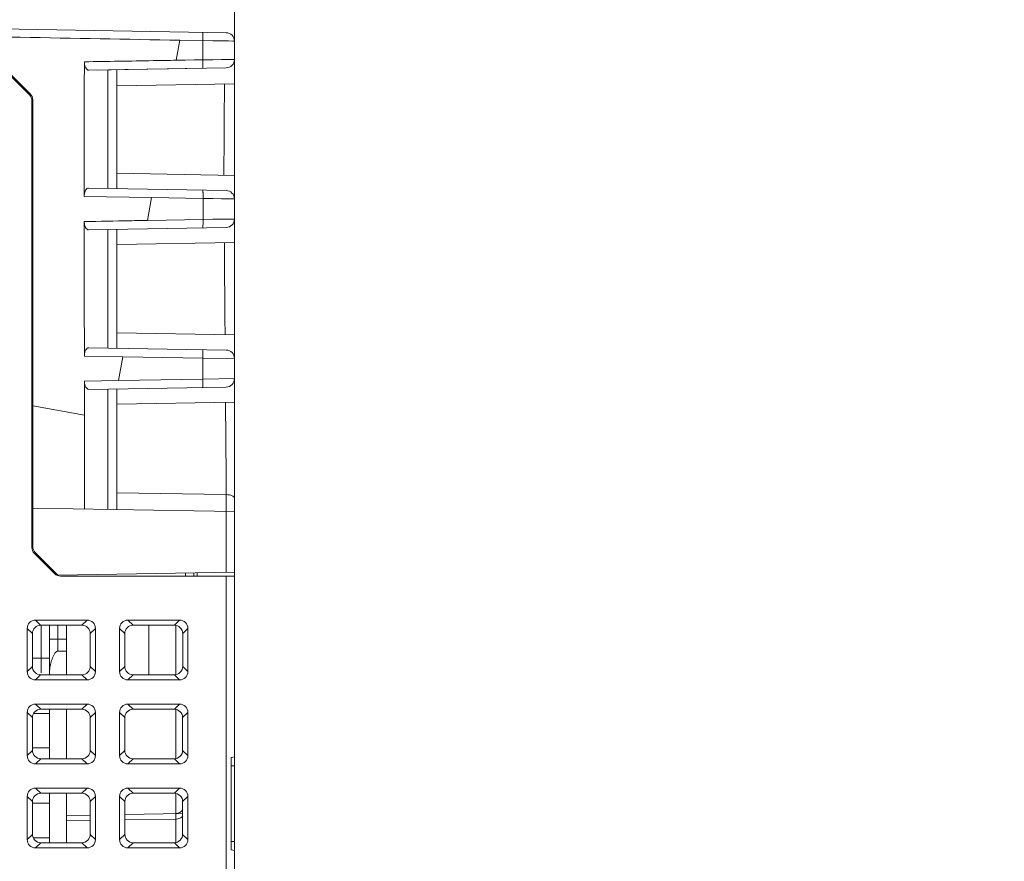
# Model space of a CAD drawing. Header units: millimetres. Extents: x -296 to 295, y -209 to 209.
# Tile 13 of 144: x -213 to -154, y -156 to -106. Entities that reach past the tile are written whole.
import ezdxf

# ---------------------------------------------------------------- set-up
doc = ezdxf.new("R2010")
doc.units = ezdxf.units.MM
doc.header["$MEASUREMENT"] = 0
doc.layers.add('layer 1', color=7, linetype='Continuous')

msp = doc.modelspace()

# ---------------------------------------------------------------- linework, layer by layer
at = {"layer": 'layer 1', "color": 1, "lineweight": 0}
msp.add_open_spline([(295.3283, 209.2747), (295.3283, 209.2747), (295.3283, -208.9236), (295.3283, -208.9236), (295.3283, -208.9236), (-296.1944, -208.9236), (-296.1944, -208.9236), (-296.1944, -208.9236), (-296.1944, 209.2747), (-296.1944, 209.2747), (-296.1944, 209.2747), (295.3283, 209.2747), (295.3283, 209.2747)], degree=3, knots=[0, 0, 0, 0, 0.25, 0.25, 0.25, 0.5, 0.5, 0.5, 0.75, 0.75, 0.75, 1, 1, 1, 1], dxfattribs=at)
at = {"layer": 'layer 1', "color": 5, "lineweight": 0}
msp.add_open_spline([(-281.2487, 194.7284), (-281.2487, 194.7284), (-281.2487, -197.0649), (-281.2487, -197.0649), (-281.2487, -197.0649), (283.3586, -197.0649), (283.3586, -197.0649)], degree=3, knots=[0, 0, 0, 0, 0.5, 0.5, 0.5, 1, 1, 1, 1], dxfattribs=at)
at = {"layer": 'layer 1', "lineweight": 9}
for points in [[(-199.8543, -138.4051), (-199.8543, -138.4051), (-199.8543, -95.4134), (-199.8543, -95.4134)], [(-200.3456, -106.295), (-200.3456, -106.295), (-232.8543, -105.7276), (-232.8543, -105.7276)], [(-199.8543, -106.7949), (-199.8543, -106.5222), (-200.0728, -106.2998), (-200.3455, -106.295)], [(-203.0969, -106.7442), (-203.0969, -106.7442), (-203.3126, -107.9377), (-203.3126, -107.9377)], [(-203.0963, -106.7442), (-203.0963, -106.7442), (-201.7299, -106.7691), (-201.7299, -106.7691)], [(-201.7299, -106.7691), (-201.7299, -106.7691), (-199.8543, -106.7949), (-199.8543, -106.7949)], [(-201.7299, -106.7691), (-201.7299, -106.7691), (-201.7267, -107.911), (-201.7267, -107.911)], [(-208.7906, -116.0424), (-208.7918, -113.3708), (-208.798, -110.6992), (-208.7787, -108.0278)], [(-201.7267, -107.9105), (-201.7267, -107.9105), (-203.3135, -107.9372), (-203.3135, -107.9372)], [(-199.8543, -107.8875), (-199.8543, -107.8875), (-201.7266, -107.911), (-201.7266, -107.911)], [(-200.3456, -108.3875), (-200.0729, -108.3827), (-199.8543, -108.1603), (-199.8543, -107.8875)], [(-212.0507, -109.9919), (-212.0507, -109.9919), (-213.2578, -108.7848), (-213.2578, -108.7848)], [(-212.0028, -109.9399), (-212.0028, -109.9399), (-213.2095, -108.7331), (-213.2095, -108.7331)], [(-208.5219, -108.5302), (-208.5219, -108.5302), (-200.3456, -108.3875), (-200.3456, -108.3875)], [(-207.3821, -115.5664), (-207.3821, -115.5664), (-207.3821, -108.5103), (-207.3821, -108.5103)], [(-206.8543, -108.5011), (-206.8543, -108.5011), (-206.8543, -115.5756), (-206.8543, -115.5756)], [(-201.7498, -108.412), (-201.7498, -108.412), (-201.748, -108.4112), (-201.748, -108.4112)], [(-199.8543, -109.3363), (-199.8543, -109.3363), (-206.8543, -109.4585), (-206.8543, -109.4585)], [(-200.4425, -109.3465), (-200.4619, -111.0391), (-200.473, -112.7318), (-200.4759, -114.4245)], [(-211.9043, -110.3455), (-211.9043, -110.2128), (-211.957, -110.0857), (-212.0507, -109.9919)], [(-211.8543, -110.2959), (-211.8542, -110.1622), (-211.9076, -110.0339), (-212.0028, -109.9399)], [(-211.9043, -110.3453), (-211.9043, -110.3453), (-211.9043, -136.9314), (-211.9043, -136.9314)], [(-211.8569, -110.2494), (-211.8569, -110.2494), (-211.9034, -110.249), (-211.9034, -110.249)], [(-211.8595, -110.2231), (-211.8595, -110.2231), (-211.9021, -110.2224), (-211.9021, -110.2224)], [(-211.8543, -136.8811), (-211.8543, -136.8811), (-211.8543, -110.2957), (-211.8543, -110.2957)], [(-199.8543, -114.7884), (-199.8543, -114.7884), (-206.8543, -114.6662), (-206.8543, -114.6662)], [(-200.4739, -114.7775), (-200.4739, -114.7775), (-200.4759, -114.4245), (-200.4759, -114.4245)], [(-200.4743, -114.7775), (-200.4743, -114.7775), (-200.4759, -114.4245), (-200.4759, -114.4245)], [(-200.3469, -115.6892), (-200.3469, -115.6892), (-208.5334, -115.5463), (-208.5334, -115.5463)], [(-199.8543, -116.1892), (-199.8543, -115.9159), (-200.0736, -115.6933), (-200.3469, -115.6892)], [(-208.7903, -116.0423), (-208.7903, -116.0423), (-204.7895, -116.1118), (-204.7895, -116.1118)], [(-204.7894, -116.1119), (-204.7894, -116.1119), (-205.035, -117.4706), (-205.035, -117.4706)], [(-204.7895, -116.1119), (-204.7895, -116.1119), (-201.7196, -116.165), (-201.7196, -116.165)], [(-201.7196, -116.165), (-201.7196, -116.165), (-201.7202, -117.4122), (-201.7202, -117.4122)], [(-201.7196, -116.165), (-201.7196, -116.165), (-199.8543, -116.1892), (-199.8543, -116.1892)], [(-201.7202, -117.4122), (-201.7202, -117.4122), (-205.0351, -117.4706), (-205.0351, -117.4706)], [(-199.8543, -117.3875), (-199.8543, -117.3875), (-201.7202, -117.4122), (-201.7202, -117.4122)], [(-200.3456, -117.8875), (-200.0729, -117.8827), (-199.8543, -117.6603), (-199.8543, -117.3875)], [(-199.8543, -117.3875), (-199.8543, -117.3875), (-200.2055, -117.3923), (-200.2055, -117.3923)], [(-208.5319, -118.0304), (-208.5319, -118.0304), (-200.3456, -117.8875), (-200.3456, -117.8875)], [(-207.3821, -125.0664), (-207.3821, -125.0664), (-207.3821, -118.0103), (-207.3821, -118.0103)], [(-206.8543, -118.0011), (-206.8543, -118.0011), (-206.8543, -125.0756), (-206.8543, -125.0756)], [(-199.8543, -118.7884), (-199.8543, -118.7884), (-206.8543, -118.9105), (-206.8543, -118.9105)], [(-200.4532, -118.7988), (-200.4412, -120.6254), (-200.4273, -122.452), (-200.4113, -124.2786)], [(-199.8543, -124.2884), (-199.8543, -124.2884), (-206.8543, -124.1662), (-206.8543, -124.1662)], [(-200.3456, -125.1892), (-200.3456, -125.1892), (-208.5246, -125.0465), (-208.5246, -125.0465)], [(-199.8543, -125.6892), (-199.8543, -125.4164), (-200.0729, -125.194), (-200.3456, -125.1892)], [(-208.7817, -125.5423), (-208.7817, -125.5423), (-206.5013, -125.582), (-206.5013, -125.582)], [(-206.5013, -125.582), (-206.5013, -125.582), (-206.7578, -127.0011), (-206.7578, -127.0011)], [(-206.5013, -125.582), (-206.5013, -125.582), (-201.7252, -125.6648), (-201.7252, -125.6648)], [(-201.7252, -125.6648), (-201.7252, -125.6648), (-201.7258, -126.9122), (-201.7258, -126.9122)], [(-201.7252, -125.6648), (-201.7252, -125.6648), (-199.8543, -125.6892), (-199.8543, -125.6892)], [(-206.7578, -126.9991), (-206.7578, -126.9991), (-208.7813, -127.0344), (-208.7813, -127.0344)], [(-208.7811, -127.032), (-208.7811, -127.032), (-208.7799, -129.0651), (-208.7799, -129.0651)], [(-201.7258, -126.9118), (-201.7258, -126.9118), (-206.7578, -127.0002), (-206.7578, -127.0002)], [(-199.8543, -126.8875), (-199.8543, -126.8875), (-201.7258, -126.9122), (-201.7258, -126.9122)], [(-200.3456, -127.3875), (-200.0729, -127.3827), (-199.8543, -127.1603), (-199.8543, -126.8875)], [(-208.5236, -127.5302), (-208.5236, -127.5302), (-200.3456, -127.3875), (-200.3456, -127.3875)], [(-207.3821, -134.6664), (-207.3821, -134.6664), (-207.3821, -127.5103), (-207.3821, -127.5103)], [(-206.8543, -127.5011), (-206.8543, -127.5011), (-206.8543, -134.6756), (-206.8543, -134.6756)], [(-199.8543, -128.2884), (-199.8543, -128.2884), (-206.8543, -128.4105), (-206.8543, -128.4105)], [(-200.3526, -132.7331), (-200.3526, -132.7331), (-200.3815, -128.2976), (-200.3815, -128.2976)], [(-200.3526, -132.7331), (-200.3526, -132.7331), (-200.3802, -128.2975), (-200.3802, -128.2975)], [(-211.8543, -128.508), (-211.8543, -128.508), (-208.7804, -129.0651), (-208.7804, -129.0651)], [(-208.7805, -134.642), (-208.7777, -132.7866), (-208.7776, -130.9312), (-208.7799, -129.0759)], [(-200.3509, -133.7903), (-200.3509, -133.7903), (-200.3526, -132.7331), (-200.3526, -132.7331)], [(-200.3509, -133.7903), (-200.3509, -133.7903), (-206.8543, -133.6768), (-206.8543, -133.6768)], [(-200.3454, -134.7892), (-200.3454, -134.7892), (-200.3476, -133.7904), (-200.3476, -133.7904)], [(-211.8543, -134.5883), (-211.8543, -134.5883), (-199.8543, -134.7978), (-199.8543, -134.7978)], [(-200.3456, -138.4136), (-200.3456, -138.4136), (-200.3456, -134.7892), (-200.3456, -134.7892)], [(-211.9043, -136.9312), (-211.9043, -137.0639), (-211.8516, -137.191), (-211.7578, -137.2848)], [(-211.8543, -136.8811), (-211.8543, -137.0138), (-211.8016, -137.141), (-211.7078, -137.2348)], [(-210.5507, -138.4919), (-210.5507, -138.4919), (-211.7578, -137.2848), (-211.7578, -137.2848)], [(-210.3543, -138.5884), (-210.3543, -138.5884), (-211.7078, -137.2348), (-211.7078, -137.2348)], [(-210.5507, -138.4919), (-210.457, -138.5857), (-210.3298, -138.6384), (-210.1972, -138.6384)], [(-210.3543, -138.5884), (-210.3543, -138.5884), (-199.8543, -138.4051), (-199.8543, -138.4051)], [(-210.1972, -138.6384), (-210.1972, -138.6384), (-199.8543, -138.6384), (-199.8543, -138.6384)], [(-202.7559, -138.4557), (-202.7559, -138.4557), (-202.7565, -138.6384), (-202.7565, -138.6384)], [(-202.2646, -138.4471), (-202.2646, -138.4471), (-202.2653, -138.6384), (-202.2653, -138.6384)], [(-202.0732, -138.6384), (-202.0732, -138.6384), (-202.0729, -138.4438), (-202.0729, -138.4438)], [(-200.3538, -138.6384), (-200.3538, -138.6384), (-200.3538, -176.8826), (-200.3538, -176.8826)], [(-199.8543, -154.9384), (-199.8543, -154.9384), (-199.8543, -138.4051), (-199.8543, -138.4051)], [(-211.6924, -141.2573), (-211.9662, -141.2573), (-212.1854, -141.4764), (-212.1854, -141.7502)], [(-211.8764, -142.0585), (-211.8764, -142.0585), (-212.1854, -141.7502), (-212.1854, -141.7502)], [(-212.1854, -144.3265), (-212.1854, -144.3265), (-212.1854, -141.7502), (-212.1854, -141.7502)], [(-211.6924, -141.2573), (-211.6924, -141.2573), (-208.6161, -141.2573), (-208.6161, -141.2573)], [(-211.6924, -141.2573), (-211.6924, -141.2573), (-211.3836, -141.5661), (-211.3836, -141.5661)], [(-211.3836, -141.5661), (-211.3836, -141.5661), (-208.9249, -141.5661), (-208.9249, -141.5661)], [(-211.3543, -141.568), (-211.3543, -141.568), (-211.3543, -144.3883), (-211.3543, -144.3883)], [(-210.8543, -144.5099), (-210.8543, -144.5099), (-210.8543, -141.5661), (-210.8543, -141.5661)], [(-210.363, -141.5661), (-210.363, -141.5661), (-210.363, -143.1109), (-210.363, -143.1109)], [(-209.8543, -141.5661), (-209.8543, -141.5661), (-209.8543, -144.5099), (-209.8543, -144.5099)], [(-208.9249, -141.5661), (-208.9249, -141.5661), (-208.6161, -141.2573), (-208.6161, -141.2573)], [(-208.1232, -141.7502), (-208.1232, -141.7502), (-208.4321, -142.0587), (-208.4321, -142.0587)], [(-208.1232, -141.7502), (-208.1232, -141.7502), (-208.1232, -144.3265), (-208.1232, -144.3265)], [(-206.3764, -142.0587), (-206.3764, -142.0587), (-206.6854, -141.7502), (-206.6854, -141.7502)], [(-206.6854, -144.3265), (-206.6854, -144.3265), (-206.6854, -141.7502), (-206.6854, -141.7502)], [(-206.1924, -141.2573), (-206.1924, -141.2573), (-203.1161, -141.2573), (-203.1161, -141.2573)], [(-206.1924, -141.2573), (-206.1924, -141.2573), (-205.8836, -141.5661), (-205.8836, -141.5661)], [(-205.8836, -141.5661), (-205.8836, -141.5661), (-203.4249, -141.5661), (-203.4249, -141.5661)], [(-204.9543, -144.5099), (-204.9543, -144.5099), (-204.9543, -141.5661), (-204.9543, -141.5661)], [(-203.4249, -141.5661), (-203.4249, -141.5661), (-203.1161, -141.2573), (-203.1161, -141.2573)], [(-203.345, -144.5099), (-203.345, -144.5099), (-203.345, -141.5661), (-203.345, -141.5661)], [(-202.6232, -141.7502), (-202.6232, -141.4764), (-202.8424, -141.2573), (-203.1161, -141.2573)], [(-202.6232, -141.7502), (-202.6232, -141.7502), (-202.9321, -142.0585), (-202.9321, -142.0585)], [(-202.6232, -141.7502), (-202.6232, -141.7502), (-202.6232, -144.3265), (-202.6232, -144.3265)], [(-211.876, -144.0165), (-211.876, -144.0165), (-211.8764, -142.0585), (-211.8764, -142.0585)], [(-208.4324, -144.0155), (-208.4324, -144.0155), (-208.4324, -142.0575), (-208.4324, -142.0575)], [(-206.3762, -142.0575), (-206.3762, -142.0575), (-206.3762, -144.0155), (-206.3762, -144.0155)], [(-202.9321, -142.0585), (-202.9321, -142.0585), (-202.9326, -144.0165), (-202.9326, -144.0165)], [(-210.8543, -142.3884), (-210.8543, -142.3884), (-209.8543, -142.3884), (-209.8543, -142.3884)], [(-210.8754, -143.5166), (-210.8754, -143.5166), (-211.8761, -143.5166), (-211.8761, -143.5166)], [(-209.8543, -143.1098), (-209.8543, -143.1098), (-210.3573, -143.1098), (-210.3573, -143.1098)], [(-212.1854, -144.3265), (-212.1854, -144.3265), (-211.876, -144.0165), (-211.876, -144.0165)], [(-208.4326, -144.0167), (-208.4326, -144.0167), (-208.1232, -144.3265), (-208.1232, -144.3265)], [(-206.6854, -144.3265), (-206.6854, -144.3265), (-206.376, -144.0167), (-206.376, -144.0167)], [(-202.9326, -144.0165), (-202.9326, -144.0165), (-202.6232, -144.3265), (-202.6232, -144.3265)], [(-212.1854, -144.3265), (-212.1854, -144.6003), (-211.9662, -144.8194), (-211.6924, -144.8194)], [(-211.3829, -144.5099), (-211.3829, -144.5099), (-211.6924, -144.8194), (-211.6924, -144.8194)], [(-208.9256, -144.5099), (-208.9256, -144.5099), (-211.3829, -144.5099), (-211.3829, -144.5099)], [(-208.6161, -144.8194), (-208.6161, -144.8194), (-208.9256, -144.5099), (-208.9256, -144.5099)], [(-205.8829, -144.5099), (-205.8829, -144.5099), (-206.1924, -144.8194), (-206.1924, -144.8194)], [(-203.4256, -144.5099), (-203.4256, -144.5099), (-205.8829, -144.5099), (-205.8829, -144.5099)], [(-203.1161, -144.8194), (-203.1161, -144.8194), (-203.4256, -144.5099), (-203.4256, -144.5099)], [(-203.1161, -144.8194), (-202.8424, -144.8194), (-202.6232, -144.6003), (-202.6232, -144.3265)], [(-208.6161, -144.8194), (-208.6161, -144.8194), (-211.6924, -144.8194), (-211.6924, -144.8194)], [(-203.1161, -144.8194), (-203.1161, -144.8194), (-206.1924, -144.8194), (-206.1924, -144.8194)], [(-211.6924, -146.2573), (-211.9662, -146.2573), (-212.1854, -146.4764), (-212.1854, -146.7502)], [(-211.6924, -146.2573), (-211.6924, -146.2573), (-208.6161, -146.2573), (-208.6161, -146.2573)], [(-211.6924, -146.2573), (-211.6924, -146.2573), (-211.3824, -146.5673), (-211.3824, -146.5673)], [(-208.9261, -146.5673), (-208.9261, -146.5673), (-208.6161, -146.2573), (-208.6161, -146.2573)], [(-206.1924, -146.2573), (-206.1924, -146.2573), (-203.1161, -146.2573), (-203.1161, -146.2573)], [(-206.1924, -146.2573), (-206.1924, -146.2573), (-205.8824, -146.5673), (-205.8824, -146.5673)], [(-203.4261, -146.5673), (-203.4261, -146.5673), (-203.1161, -146.2573), (-203.1161, -146.2573)], [(-202.6232, -146.7502), (-202.6232, -146.4764), (-202.8424, -146.2573), (-203.1161, -146.2573)], [(-211.8752, -147.0597), (-211.8752, -147.0597), (-212.1854, -146.7502), (-212.1854, -146.7502)], [(-212.1854, -149.3265), (-212.1854, -149.3265), (-212.1854, -146.7502), (-212.1854, -146.7502)], [(-211.7972, -146.8093), (-211.7972, -146.8093), (-210.8762, -146.8093), (-210.8762, -146.8093)], [(-211.3824, -146.5673), (-211.3824, -146.5673), (-208.9261, -146.5673), (-208.9261, -146.5673)], [(-210.8543, -146.5673), (-210.8543, -146.5673), (-210.8543, -149.5087), (-210.8543, -149.5087)], [(-209.8543, -146.5673), (-209.8543, -146.5673), (-209.8543, -149.5087), (-209.8543, -149.5087)], [(-208.1232, -146.7502), (-208.1232, -146.7502), (-208.4334, -147.0599), (-208.4334, -147.0599)], [(-208.1232, -146.7502), (-208.1232, -146.7502), (-208.1232, -149.3265), (-208.1232, -149.3265)], [(-206.3752, -147.0599), (-206.3752, -147.0599), (-206.6854, -146.7502), (-206.6854, -146.7502)], [(-206.6854, -149.3265), (-206.6854, -149.3265), (-206.6854, -146.7502), (-206.6854, -146.7502)], [(-205.8824, -146.5673), (-205.8824, -146.5673), (-203.4261, -146.5673), (-203.4261, -146.5673)], [(-203.345, -149.5087), (-203.345, -149.5087), (-203.345, -146.5673), (-203.345, -146.5673)], [(-202.6232, -146.7502), (-202.6232, -146.7502), (-202.9334, -147.0597), (-202.9334, -147.0597)], [(-202.6232, -146.7502), (-202.6232, -146.7502), (-202.6232, -149.3265), (-202.6232, -149.3265)], [(-211.8747, -149.0153), (-211.8747, -149.0153), (-211.8752, -147.0597), (-211.8752, -147.0597)], [(-208.4336, -149.0143), (-208.4336, -149.0143), (-208.4336, -147.0587), (-208.4336, -147.0587)], [(-206.375, -147.0587), (-206.375, -147.0587), (-206.375, -149.0143), (-206.375, -149.0143)], [(-202.9334, -147.0597), (-202.9334, -147.0597), (-202.9338, -149.0153), (-202.9338, -149.0153)], [(-212.1854, -149.3265), (-212.1854, -149.3265), (-211.8747, -149.0153), (-211.8747, -149.0153)], [(-212.1854, -149.3265), (-212.1854, -149.6003), (-211.9662, -149.8194), (-211.6924, -149.8194)], [(-210.8767, -148.8679), (-210.8767, -148.8679), (-211.875, -148.8679), (-211.875, -148.8679)], [(-208.4338, -149.0155), (-208.4338, -149.0155), (-208.1232, -149.3265), (-208.1232, -149.3265)], [(-206.6854, -149.3265), (-206.6854, -149.3265), (-206.3747, -149.0155), (-206.3747, -149.0155)], [(-203.1161, -149.8194), (-202.8424, -149.8194), (-202.6232, -149.6003), (-202.6232, -149.3265)], [(-202.9338, -149.0153), (-202.9338, -149.0153), (-202.6232, -149.3265), (-202.6232, -149.3265)], [(-211.3817, -149.5087), (-211.3817, -149.5087), (-211.6924, -149.8194), (-211.6924, -149.8194)], [(-208.6161, -149.8194), (-208.6161, -149.8194), (-211.6924, -149.8194), (-211.6924, -149.8194)], [(-208.9269, -149.5087), (-208.9269, -149.5087), (-211.3817, -149.5087), (-211.3817, -149.5087)], [(-208.6161, -149.8194), (-208.6161, -149.8194), (-208.9269, -149.5087), (-208.9269, -149.5087)], [(-205.8817, -149.5087), (-205.8817, -149.5087), (-206.1924, -149.8194), (-206.1924, -149.8194)], [(-203.1161, -149.8194), (-203.1161, -149.8194), (-206.1924, -149.8194), (-206.1924, -149.8194)], [(-203.4269, -149.5087), (-203.4269, -149.5087), (-205.8817, -149.5087), (-205.8817, -149.5087)], [(-203.1161, -149.8194), (-203.1161, -149.8194), (-203.4269, -149.5087), (-203.4269, -149.5087)], [(-199.8543, -149.4031), (-199.8543, -149.4031), (-200.0543, -149.4384), (-200.0543, -149.4384)], [(-200.0543, -154.9384), (-200.0543, -154.9384), (-200.0543, -149.4384), (-200.0543, -149.4384)], [(-200.0543, -149.9384), (-200.0543, -149.9384), (-199.8543, -149.9384), (-199.8543, -149.9384)], [(-211.6924, -151.2573), (-211.9662, -151.2573), (-212.1854, -151.4764), (-212.1854, -151.7502)], [(-211.6924, -151.2573), (-211.6924, -151.2573), (-208.6161, -151.2573), (-208.6161, -151.2573)], [(-211.6924, -151.2573), (-211.6924, -151.2573), (-211.3812, -151.5685), (-211.3812, -151.5685)], [(-211.3812, -151.5685), (-211.3812, -151.5685), (-208.9274, -151.5685), (-208.9274, -151.5685)], [(-210.8543, -151.5685), (-210.8543, -151.5685), (-210.8543, -154.5075), (-210.8543, -154.5075)], [(-209.8543, -154.5075), (-209.8543, -154.5075), (-209.8543, -151.5685), (-209.8543, -151.5685)], [(-208.9274, -151.5685), (-208.9274, -151.5685), (-208.6161, -151.2573), (-208.6161, -151.2573)], [(-206.1924, -151.2573), (-206.1924, -151.2573), (-203.1161, -151.2573), (-203.1161, -151.2573)], [(-206.1924, -151.2573), (-206.1924, -151.2573), (-205.8812, -151.5685), (-205.8812, -151.5685)], [(-205.8812, -151.5685), (-205.8812, -151.5685), (-203.4274, -151.5685), (-203.4274, -151.5685)], [(-203.4274, -151.5685), (-203.4274, -151.5685), (-203.1161, -151.2573), (-203.1161, -151.2573)], [(-203.3453, -151.5848), (-203.3453, -151.5848), (-203.3449, -152.105), (-203.3449, -152.105)], [(-202.6232, -151.7502), (-202.6232, -151.4764), (-202.8424, -151.2573), (-203.1161, -151.2573)], [(-211.874, -152.061), (-211.874, -152.061), (-212.1854, -151.7502), (-212.1854, -151.7502)], [(-212.1854, -154.3265), (-212.1854, -154.3265), (-212.1854, -151.7502), (-212.1854, -151.7502)], [(-211.8735, -154.014), (-211.8735, -154.014), (-211.874, -152.061), (-211.874, -152.061)], [(-211.8737, -152.158), (-211.8737, -152.158), (-210.8775, -152.158), (-210.8775, -152.158)], [(-208.4348, -154.013), (-208.4348, -154.013), (-208.4348, -152.06), (-208.4348, -152.06)], [(-208.1232, -151.7502), (-208.1232, -151.7502), (-208.4346, -152.0612), (-208.4346, -152.0612)], [(-208.1232, -151.7502), (-208.1232, -151.7502), (-208.1232, -154.3265), (-208.1232, -154.3265)], [(-206.374, -152.0612), (-206.374, -152.0612), (-206.6854, -151.7502), (-206.6854, -151.7502)], [(-206.6854, -154.3265), (-206.6854, -154.3265), (-206.6854, -151.7502), (-206.6854, -151.7502)], [(-206.3737, -152.06), (-206.3737, -152.06), (-206.3737, -154.013), (-206.3737, -154.013)], [(-203.3449, -152.105), (-203.3449, -152.105), (-203.3448, -152.3942), (-203.3448, -152.3942)], [(-202.9346, -152.061), (-202.9346, -152.061), (-202.9351, -154.014), (-202.9351, -154.014)], [(-202.6232, -151.7502), (-202.6232, -151.7502), (-202.9346, -152.061), (-202.9346, -152.061)], [(-202.6232, -151.7502), (-202.6232, -151.7502), (-202.6232, -154.3265), (-202.6232, -154.3265)], [(-209.8543, -152.8884), (-209.8543, -152.8884), (-208.4348, -152.8636), (-208.4348, -152.8636)], [(-206.3737, -152.8276), (-206.3737, -152.8276), (-202.9348, -152.7676), (-202.9348, -152.7676)], [(-203.3448, -152.3942), (-203.3448, -152.3942), (-203.3456, -152.7747), (-203.3456, -152.7747)], [(-203.3456, -152.7747), (-203.1742, -152.7717), (-203.0162, -152.6812), (-202.9271, -152.5347)], [(-203.3456, -154.5075), (-203.3456, -154.5075), (-203.3456, -152.7747), (-203.3456, -152.7747)], [(-208.4348, -153.1637), (-208.4348, -153.1637), (-209.8543, -153.1812), (-209.8543, -153.1812)], [(-203.3456, -153.1009), (-203.3456, -153.1009), (-206.3737, -153.1383), (-206.3737, -153.1383)], [(-203.3456, -153.1009), (-203.3291, -153.1007), (-203.3127, -153.0999), (-203.2963, -153.0986)], [(-203.1569, -153.0723), (-203.2022, -153.086), (-203.2492, -153.0946), (-203.2963, -153.0986)], [(-202.9271, -152.9311), (-202.9478, -152.9552), (-202.9718, -152.9766), (-202.9977, -152.9952)], [(-212.1854, -154.3265), (-212.1854, -154.3265), (-211.8735, -154.014), (-211.8735, -154.014)], [(-208.4351, -154.0143), (-208.4351, -154.0143), (-208.1232, -154.3265), (-208.1232, -154.3265)], [(-206.6854, -154.3265), (-206.6854, -154.3265), (-206.3735, -154.0143), (-206.3735, -154.0143)], [(-202.9351, -154.014), (-202.9351, -154.014), (-202.6232, -154.3265), (-202.6232, -154.3265)], [(-212.1854, -154.3265), (-212.1854, -154.6003), (-211.9662, -154.8194), (-211.6924, -154.8194)], [(-210.878, -154.2192), (-210.878, -154.2192), (-211.8263, -154.2192), (-211.8263, -154.2192)], [(-211.3805, -154.5075), (-211.3805, -154.5075), (-211.6924, -154.8194), (-211.6924, -154.8194)], [(-208.9281, -154.5075), (-208.9281, -154.5075), (-211.3805, -154.5075), (-211.3805, -154.5075)], [(-208.6161, -154.8194), (-208.6161, -154.8194), (-208.9281, -154.5075), (-208.9281, -154.5075)], [(-205.8805, -154.5075), (-205.8805, -154.5075), (-206.1924, -154.8194), (-206.1924, -154.8194)], [(-203.4281, -154.5075), (-203.4281, -154.5075), (-205.8805, -154.5075), (-205.8805, -154.5075)], [(-203.1161, -154.8194), (-203.1161, -154.8194), (-203.4281, -154.5075), (-203.4281, -154.5075)], [(-203.1161, -154.8194), (-202.8424, -154.8194), (-202.6232, -154.6003), (-202.6232, -154.3265)], [(-199.8543, -154.4384), (-199.8543, -154.4384), (-200.0543, -154.4384), (-200.0543, -154.4384)], [(-208.6161, -154.8194), (-208.6161, -154.8194), (-211.6924, -154.8194), (-211.6924, -154.8194)], [(-203.1161, -154.8194), (-203.1161, -154.8194), (-206.1924, -154.8194), (-206.1924, -154.8194)], [(-199.8543, -154.9736), (-199.8543, -154.9736), (-200.0543, -154.9384), (-200.0543, -154.9384)], [(-199.8543, -176.8826), (-199.8543, -176.8826), (-199.8543, -154.9736), (-199.8543, -154.9736)]]:
    msp.add_open_spline(points, degree=3, dxfattribs=at)
for points, knots in [([(-222.7615, -106.3985), (-221.0126, -106.4286), (-219.2636, -106.4589), (-217.5147, -106.4882), (-215.8787, -106.5156), (-214.2426, -106.5421), (-212.6066, -106.5703), (-209.4367, -106.625), (-206.2668, -106.6862), (-203.0969, -106.7442)], [0, 0, 0, 0, 0.3333333, 0.3333333, 0.3333333, 0.6666667, 0.6666667, 0.6666667, 1, 1, 1, 1]), ([(-201.7299, -106.7691), (-201.7288, -106.7079), (-201.7284, -106.6466), (-201.7289, -106.5854), (-201.7291, -106.5556), (-201.7295, -106.5259), (-201.7302, -106.496), (-201.7308, -106.4694), (-201.7316, -106.4426), (-201.7328, -106.4162), (-201.7338, -106.3947), (-201.735, -106.3734), (-201.7367, -106.3513), (-201.7378, -106.3354), (-201.7392, -106.319), (-201.7414, -106.3046), (-201.7426, -106.2961), (-201.7442, -106.2883), (-201.7467, -106.2775), (-201.7476, -106.2734), (-201.7487, -106.269), (-201.7522, -106.2687)], [0, 0, 0, 0, 0.1428571, 0.1428571, 0.1428571, 0.2857143, 0.2857143, 0.2857143, 0.4285714, 0.4285714, 0.4285714, 0.5714286, 0.5714286, 0.5714286, 0.7142857, 0.7142857, 0.7142857, 0.8571429, 0.8571429, 0.8571429, 1, 1, 1, 1]), ([(-201.7299, -106.7691), (-201.7299, -106.7691), (-201.1416, -106.7769), (-201.1416, -106.7769), (-201.1416, -106.7769), (-200.6189, -106.7839), (-200.6189, -106.7839), (-200.6189, -106.7839), (-200.2078, -106.7896), (-200.2078, -106.7896), (-200.2078, -106.7896), (-199.9449, -106.7934), (-199.9449, -106.7934), (-199.9449, -106.7934), (-199.8543, -106.7949), (-199.8543, -106.7949)], [0, 0, 0, 0, 0.2, 0.2, 0.2, 0.4, 0.4, 0.4, 0.6, 0.6, 0.6, 0.8, 0.8, 0.8, 1, 1, 1, 1]), ([(-203.3126, -107.9378), (-203.7691, -107.9454), (-204.2256, -107.9531), (-204.6821, -107.9607), (-206.0476, -107.9835), (-207.4131, -108.0061), (-208.7787, -108.0277)], [0, 0, 0, 0, 0.5, 0.5, 0.5, 1, 1, 1, 1]), ([(-208.5219, -108.53), (-208.596, -108.5288), (-208.6574, -108.4608), (-208.6964, -108.3924), (-208.7267, -108.3393), (-208.7435, -108.286), (-208.7557, -108.2304), (-208.7702, -108.1647), (-208.7783, -108.0957), (-208.7787, -108.0278)], [0, 0, 0, 0, 0.3333333, 0.3333333, 0.3333333, 0.6666667, 0.6666667, 0.6666667, 1, 1, 1, 1]), ([(-201.7267, -107.911), (-201.7267, -107.911), (-202.2554, -107.9196), (-202.2554, -107.9196), (-202.2554, -107.9196), (-202.7839, -107.9279), (-202.7839, -107.9279), (-202.7839, -107.9279), (-203.3135, -107.9378), (-203.3135, -107.9378)], [0, 0, 0, 0, 0.3333333, 0.3333333, 0.3333333, 0.6666667, 0.6666667, 0.6666667, 1, 1, 1, 1]), ([(-201.7481, -108.4088), (-201.7446, -108.4088), (-201.7435, -108.4043), (-201.7425, -108.4002), (-201.7398, -108.3892), (-201.7384, -108.3813), (-201.7371, -108.3727), (-201.7351, -108.3581), (-201.7336, -108.3414), (-201.7324, -108.3251), (-201.7308, -108.3027), (-201.7296, -108.2811), (-201.7287, -108.2593), (-201.7275, -108.2326), (-201.7268, -108.2056), (-201.7262, -108.1787), (-201.7256, -108.149), (-201.7252, -108.1194), (-201.7251, -108.0898), (-201.7248, -108.0302), (-201.7254, -107.9706), (-201.7266, -107.911)], [0, 0, 0, 0, 0.1428571, 0.1428571, 0.1428571, 0.2857143, 0.2857143, 0.2857143, 0.4285714, 0.4285714, 0.4285714, 0.5714286, 0.5714286, 0.5714286, 0.7142857, 0.7142857, 0.7142857, 0.8571429, 0.8571429, 0.8571429, 1, 1, 1, 1]), ([(-199.8543, -107.8875), (-199.8543, -107.8875), (-199.9446, -107.8884), (-199.9446, -107.8884), (-199.9446, -107.8884), (-200.2068, -107.8916), (-200.2068, -107.8916), (-200.2068, -107.8916), (-200.6171, -107.8967), (-200.6171, -107.8967), (-200.6171, -107.8967), (-201.1391, -107.9034), (-201.1391, -107.9034), (-201.1391, -107.9034), (-201.7266, -107.911), (-201.7266, -107.911)], [0, 0, 0, 0, 0.2, 0.2, 0.2, 0.4, 0.4, 0.4, 0.6, 0.6, 0.6, 0.8, 0.8, 0.8, 1, 1, 1, 1]), ([(-208.0008, -108.5204), (-208.0008, -108.5204), (-206.3791, -108.4929), (-206.3791, -108.4929), (-206.3791, -108.4929), (-203.7811, -108.4474), (-203.7811, -108.4474), (-203.7811, -108.4474), (-201.7481, -108.4089), (-201.7481, -108.4089)], [0, 0, 0, 0, 0.3333333, 0.3333333, 0.3333333, 0.6666667, 0.6666667, 0.6666667, 1, 1, 1, 1]), ([(-208.5334, -115.5463), (-208.566, -115.5458), (-208.5989, -115.5591), (-208.6261, -115.5784), (-208.6619, -115.6038), (-208.6879, -115.6396), (-208.7087, -115.6777), (-208.7365, -115.7284), (-208.7552, -115.7832), (-208.7682, -115.8394), (-208.7835, -115.9059), (-208.7906, -115.9743), (-208.7906, -116.0424)], [0, 0, 0, 0, 0.25, 0.25, 0.25, 0.5, 0.5, 0.5, 0.75, 0.75, 0.75, 1, 1, 1, 1]), ([(-201.7196, -116.165), (-201.7185, -116.1037), (-201.7182, -116.0425), (-201.7187, -115.981), (-201.7192, -115.9244), (-201.7205, -115.8676), (-201.7233, -115.8116), (-201.7243, -115.7901), (-201.7256, -115.7688), (-201.7275, -115.7467), (-201.7289, -115.7308), (-201.7305, -115.7145), (-201.7327, -115.7001), (-201.734, -115.6917), (-201.7355, -115.6839), (-201.7385, -115.6733), (-201.7397, -115.6693), (-201.7411, -115.6649), (-201.7445, -115.6648)], [0, 0, 0, 0, 0.1666667, 0.1666667, 0.1666667, 0.3333333, 0.3333333, 0.3333333, 0.5, 0.5, 0.5, 0.6666667, 0.6666667, 0.6666667, 0.8333333, 0.8333333, 0.8333333, 1, 1, 1, 1]), ([(-201.7196, -116.165), (-201.7196, -116.165), (-201.1339, -116.1726), (-201.1339, -116.1726), (-201.1339, -116.1726), (-200.6139, -116.1794), (-200.6139, -116.1794), (-200.6139, -116.1794), (-200.2053, -116.1847), (-200.2053, -116.1847), (-200.2053, -116.1847), (-199.8543, -116.1892), (-199.8543, -116.1892)], [0, 0, 0, 0, 0.25, 0.25, 0.25, 0.5, 0.5, 0.5, 0.75, 0.75, 0.75, 1, 1, 1, 1]), ([(-208.7893, -117.5361), (-208.7888, -118.2033), (-208.7871, -118.8705), (-208.7863, -119.5377), (-208.7852, -120.5384), (-208.7863, -121.5392), (-208.7857, -122.54), (-208.7851, -123.5408), (-208.7828, -124.5415), (-208.7818, -125.5423)], [0, 0, 0, 0, 0.3333333, 0.3333333, 0.3333333, 0.6666667, 0.6666667, 0.6666667, 1, 1, 1, 1]), ([(-208.5319, -118.0304), (-208.5645, -118.0309), (-208.5973, -118.0177), (-208.6244, -117.9985), (-208.6601, -117.9732), (-208.6861, -117.9375), (-208.707, -117.8996), (-208.7348, -117.849), (-208.7535, -117.7944), (-208.7665, -117.7385), (-208.7819, -117.6722), (-208.7892, -117.604), (-208.7893, -117.5361)], [0, 0, 0, 0, 0.25, 0.25, 0.25, 0.5, 0.5, 0.5, 0.75, 0.75, 0.75, 1, 1, 1, 1]), ([(-205.0351, -117.4706), (-205.3771, -117.4766), (-205.7192, -117.4826), (-206.0612, -117.4886), (-206.9704, -117.5045), (-207.8797, -117.5203), (-208.7889, -117.5361)], [0, 0, 0, 0, 0.5, 0.5, 0.5, 1, 1, 1, 1]), ([(-201.745, -117.9119), (-201.7416, -117.9118), (-201.7402, -117.9074), (-201.7391, -117.9034), (-201.7361, -117.8928), (-201.7346, -117.8851), (-201.7333, -117.8767), (-201.7311, -117.8623), (-201.7295, -117.846), (-201.7281, -117.8301), (-201.7263, -117.8081), (-201.725, -117.7868), (-201.7239, -117.7654), (-201.7211, -117.7094), (-201.7199, -117.6526), (-201.7194, -117.5961), (-201.7189, -117.5346), (-201.7192, -117.4735), (-201.7202, -117.4122)], [0, 0, 0, 0, 0.1666667, 0.1666667, 0.1666667, 0.3333333, 0.3333333, 0.3333333, 0.5, 0.5, 0.5, 0.6666667, 0.6666667, 0.6666667, 0.8333333, 0.8333333, 0.8333333, 1, 1, 1, 1]), ([(-200.2055, -117.3923), (-200.2055, -117.3923), (-201.1343, -117.4045), (-201.1343, -117.4045), (-201.1343, -117.4045), (-201.7202, -117.4122), (-201.7202, -117.4122)], [0, 0, 0, 0, 0.5, 0.5, 0.5, 1, 1, 1, 1]), ([(-208.5246, -125.0465), (-208.5572, -125.0459), (-208.5901, -125.0592), (-208.6173, -125.0785), (-208.6531, -125.1039), (-208.6791, -125.1396), (-208.7, -125.1777), (-208.7278, -125.2284), (-208.7466, -125.2831), (-208.7595, -125.3392), (-208.7748, -125.4057), (-208.7818, -125.4742), (-208.7818, -125.5423)], [0, 0, 0, 0, 0.25, 0.25, 0.25, 0.5, 0.5, 0.5, 0.75, 0.75, 0.75, 1, 1, 1, 1]), ([(-201.7252, -125.6648), (-201.7242, -125.6035), (-201.7238, -125.5423), (-201.7243, -125.4809), (-201.7247, -125.4243), (-201.7259, -125.3674), (-201.7285, -125.3114), (-201.7295, -125.29), (-201.7308, -125.2687), (-201.7325, -125.2466), (-201.7338, -125.2307), (-201.7354, -125.2144), (-201.7375, -125.2), (-201.7388, -125.1916), (-201.7402, -125.1839), (-201.743, -125.1732), (-201.7441, -125.1692), (-201.7454, -125.1648), (-201.7488, -125.1647)], [0, 0, 0, 0, 0.1666667, 0.1666667, 0.1666667, 0.3333333, 0.3333333, 0.3333333, 0.5, 0.5, 0.5, 0.6666667, 0.6666667, 0.6666667, 0.8333333, 0.8333333, 0.8333333, 1, 1, 1, 1]), ([(-208.5236, -127.5308), (-208.5974, -127.5234), (-208.6571, -127.4574), (-208.6956, -127.3896), (-208.7251, -127.338), (-208.7422, -127.2853), (-208.7551, -127.2306), (-208.7702, -127.1661), (-208.7793, -127.0988), (-208.7811, -127.032)], [0, 0, 0, 0, 0.3333333, 0.3333333, 0.3333333, 0.6666667, 0.6666667, 0.6666667, 1, 1, 1, 1]), ([(-201.7492, -127.412), (-201.7454, -127.4119), (-201.7442, -127.4068), (-201.7432, -127.4023), (-201.7405, -127.3907), (-201.7389, -127.3827), (-201.7376, -127.3738), (-201.7355, -127.3596), (-201.7341, -127.3434), (-201.7329, -127.3276), (-201.7313, -127.3064), (-201.7301, -127.286), (-201.7291, -127.2655), (-201.7279, -127.2404), (-201.7271, -127.2151), (-201.7264, -127.1898), (-201.7257, -127.1609), (-201.7252, -127.1322), (-201.725, -127.1034), (-201.7244, -127.0397), (-201.7247, -126.9759), (-201.7258, -126.9122)], [0, 0, 0, 0, 0.1428571, 0.1428571, 0.1428571, 0.2857143, 0.2857143, 0.2857143, 0.4285714, 0.4285714, 0.4285714, 0.5714286, 0.5714286, 0.5714286, 0.7142857, 0.7142857, 0.7142857, 0.8571429, 0.8571429, 0.8571429, 1, 1, 1, 1]), ([(-200.3476, -133.7904), (-200.2821, -133.7908), (-200.2154, -133.7977), (-200.1521, -133.8097), (-200.0979, -133.8198), (-200.0462, -133.8336), (-199.992, -133.8604), (-199.925, -133.8936), (-199.8543, -133.9466), (-199.8543, -134.0158)], [0, 0, 0, 0, 0.3333333, 0.3333333, 0.3333333, 0.6666667, 0.6666667, 0.6666667, 1, 1, 1, 1]), ([(-211.3836, -141.5661), (-211.5092, -141.5661), (-211.6404, -141.6179), (-211.7321, -141.7093), (-211.8238, -141.8007), (-211.8761, -141.9317), (-211.8762, -142.0573)], [0, 0, 0, 0, 0.5, 0.5, 0.5, 1, 1, 1, 1]), ([(-208.4324, -142.0575), (-208.4324, -141.9319), (-208.4847, -141.8008), (-208.5764, -141.7094), (-208.6681, -141.6179), (-208.7993, -141.5661), (-208.9249, -141.5661)], [0, 0, 0, 0, 0.5, 0.5, 0.5, 1, 1, 1, 1]), ([(-208.6161, -141.2573), (-208.4903, -141.2573), (-208.3588, -141.3093), (-208.267, -141.4011), (-208.1753, -141.4928), (-208.1233, -141.6243), (-208.1232, -141.7502)], [0, 0, 0, 0, 0.5, 0.5, 0.5, 1, 1, 1, 1]), ([(-206.6854, -141.7502), (-206.6853, -141.6243), (-206.6333, -141.4928), (-206.5416, -141.4011), (-206.4498, -141.3093), (-206.3183, -141.2573), (-206.1924, -141.2573)], [0, 0, 0, 0, 0.5, 0.5, 0.5, 1, 1, 1, 1]), ([(-205.8836, -141.5661), (-206.0092, -141.5661), (-206.1404, -141.6179), (-206.2322, -141.7094), (-206.3239, -141.8008), (-206.3762, -141.9319), (-206.3762, -142.0575)], [0, 0, 0, 0, 0.5, 0.5, 0.5, 1, 1, 1, 1]), ([(-202.9324, -142.0573), (-202.9325, -141.9317), (-202.9848, -141.8007), (-203.0765, -141.7093), (-203.1682, -141.6179), (-203.2993, -141.5661), (-203.4249, -141.5661)], [0, 0, 0, 0, 0.5, 0.5, 0.5, 1, 1, 1, 1]), ([(-210.8543, -144.3413), (-210.8543, -144.2255), (-210.8424, -144.1094), (-210.8222, -143.9952), (-210.802, -143.881), (-210.7733, -143.7686), (-210.7364, -143.6582), (-210.6995, -143.5479), (-210.6544, -143.4394), (-210.6006, -143.3383), (-210.5737, -143.2877), (-210.5446, -143.239), (-210.5039, -143.194), (-210.4643, -143.1502), (-210.4136, -143.1099), (-210.3573, -143.1098)], [0, 0, 0, 0, 0.2, 0.2, 0.2, 0.4, 0.4, 0.4, 0.6, 0.6, 0.6, 0.8, 0.8, 0.8, 1, 1, 1, 1]), ([(-211.8762, -144.0153), (-211.8763, -144.1414), (-211.8245, -144.2734), (-211.7327, -144.3655), (-211.6409, -144.4576), (-211.5091, -144.5099), (-211.3829, -144.5099)], [0, 0, 0, 0, 0.5, 0.5, 0.5, 1, 1, 1, 1]), ([(-208.9256, -144.5099), (-208.7995, -144.5099), (-208.6677, -144.4576), (-208.5759, -144.3656), (-208.4841, -144.2735), (-208.4323, -144.1416), (-208.4324, -144.0155)], [0, 0, 0, 0, 0.5, 0.5, 0.5, 1, 1, 1, 1]), ([(-206.3762, -144.0155), (-206.3762, -144.1416), (-206.3244, -144.2735), (-206.2326, -144.3656), (-206.1408, -144.4576), (-206.009, -144.5099), (-205.8829, -144.5099)], [0, 0, 0, 0, 0.5, 0.5, 0.5, 1, 1, 1, 1]), ([(-203.4256, -144.5099), (-203.2995, -144.5099), (-203.1677, -144.4576), (-203.0759, -144.3655), (-202.984, -144.2734), (-202.9322, -144.1414), (-202.9324, -144.0153)], [0, 0, 0, 0, 0.5, 0.5, 0.5, 1, 1, 1, 1]), ([(-208.1232, -144.3265), (-208.1231, -144.4524), (-208.1752, -144.5839), (-208.267, -144.6756), (-208.3588, -144.7674), (-208.4903, -144.8194), (-208.6161, -144.8194)], [0, 0, 0, 0, 0.5, 0.5, 0.5, 1, 1, 1, 1]), ([(-206.1924, -144.8194), (-206.3183, -144.8194), (-206.4498, -144.7674), (-206.5416, -144.6756), (-206.6333, -144.5839), (-206.6854, -144.4524), (-206.6854, -144.3265)], [0, 0, 0, 0, 0.5, 0.5, 0.5, 1, 1, 1, 1]), ([(-208.6161, -146.2573), (-208.4903, -146.2573), (-208.3588, -146.3093), (-208.267, -146.4011), (-208.1753, -146.4928), (-208.1233, -146.6243), (-208.1232, -146.7502)], [0, 0, 0, 0, 0.5, 0.5, 0.5, 1, 1, 1, 1]), ([(-206.6854, -146.7502), (-206.6853, -146.6243), (-206.6333, -146.4928), (-206.5416, -146.4011), (-206.4498, -146.3093), (-206.3183, -146.2573), (-206.1924, -146.2573)], [0, 0, 0, 0, 0.5, 0.5, 0.5, 1, 1, 1, 1]), ([(-211.3824, -146.5673), (-211.508, -146.5673), (-211.6391, -146.6191), (-211.7309, -146.7105), (-211.8226, -146.8019), (-211.8748, -146.933), (-211.875, -147.0585)], [0, 0, 0, 0, 0.5, 0.5, 0.5, 1, 1, 1, 1]), ([(-208.4336, -147.0587), (-208.4336, -146.9331), (-208.4859, -146.802), (-208.5776, -146.7106), (-208.6694, -146.6191), (-208.8005, -146.5673), (-208.9261, -146.5673)], [0, 0, 0, 0, 0.5, 0.5, 0.5, 1, 1, 1, 1]), ([(-205.8824, -146.5673), (-206.008, -146.5673), (-206.1392, -146.6191), (-206.2309, -146.7106), (-206.3227, -146.802), (-206.3749, -146.9331), (-206.375, -147.0587)], [0, 0, 0, 0, 0.5, 0.5, 0.5, 1, 1, 1, 1]), ([(-202.9336, -147.0585), (-202.9337, -146.933), (-202.986, -146.8019), (-203.0777, -146.7105), (-203.1694, -146.6191), (-203.3006, -146.5673), (-203.4261, -146.5673)], [0, 0, 0, 0, 0.5, 0.5, 0.5, 1, 1, 1, 1]), ([(-211.875, -149.0141), (-211.8751, -149.1402), (-211.8233, -149.2722), (-211.7315, -149.3643), (-211.6397, -149.4564), (-211.5078, -149.5087), (-211.3817, -149.5087)], [0, 0, 0, 0, 0.5, 0.5, 0.5, 1, 1, 1, 1]), ([(-208.9269, -149.5087), (-208.8008, -149.5087), (-208.669, -149.4564), (-208.5772, -149.3643), (-208.4854, -149.2723), (-208.4336, -149.1404), (-208.4336, -149.0143)], [0, 0, 0, 0, 0.5, 0.5, 0.5, 1, 1, 1, 1]), ([(-208.1232, -149.3265), (-208.1231, -149.4524), (-208.1752, -149.5839), (-208.267, -149.6756), (-208.3588, -149.7674), (-208.4903, -149.8194), (-208.6161, -149.8194)], [0, 0, 0, 0, 0.5, 0.5, 0.5, 1, 1, 1, 1]), ([(-206.1924, -149.8194), (-206.3183, -149.8194), (-206.4498, -149.7674), (-206.5416, -149.6756), (-206.6333, -149.5839), (-206.6854, -149.4524), (-206.6854, -149.3265)], [0, 0, 0, 0, 0.5, 0.5, 0.5, 1, 1, 1, 1]), ([(-206.375, -149.0143), (-206.375, -149.1404), (-206.3232, -149.2723), (-206.2314, -149.3644), (-206.1396, -149.4564), (-206.0078, -149.5087), (-205.8817, -149.5087)], [0, 0, 0, 0, 0.5, 0.5, 0.5, 1, 1, 1, 1]), ([(-203.4269, -149.5087), (-203.3007, -149.5087), (-203.1689, -149.4564), (-203.0771, -149.3643), (-202.9853, -149.2721), (-202.9335, -149.1402), (-202.9336, -149.0141)], [0, 0, 0, 0, 0.5, 0.5, 0.5, 1, 1, 1, 1]), ([(-211.3812, -151.5685), (-211.5068, -151.5685), (-211.6379, -151.6203), (-211.7296, -151.7117), (-211.8213, -151.8032), (-211.8736, -151.9342), (-211.8737, -152.0598)], [0, 0, 0, 0, 0.5, 0.5, 0.5, 1, 1, 1, 1]), ([(-208.4348, -152.06), (-208.4348, -151.9344), (-208.4871, -151.8033), (-208.5789, -151.7118), (-208.6706, -151.6203), (-208.8018, -151.5685), (-208.9274, -151.5685)], [0, 0, 0, 0, 0.5, 0.5, 0.5, 1, 1, 1, 1]), ([(-208.6161, -151.2573), (-208.4903, -151.2573), (-208.3588, -151.3093), (-208.267, -151.4011), (-208.1753, -151.4928), (-208.1233, -151.6243), (-208.1232, -151.7502)], [0, 0, 0, 0, 0.5, 0.5, 0.5, 1, 1, 1, 1]), ([(-206.6854, -151.7502), (-206.6853, -151.6243), (-206.6333, -151.4928), (-206.5416, -151.4011), (-206.4498, -151.3093), (-206.3183, -151.2573), (-206.1924, -151.2573)], [0, 0, 0, 0, 0.5, 0.5, 0.5, 1, 1, 1, 1]), ([(-205.8812, -151.5685), (-206.0068, -151.5685), (-206.138, -151.6203), (-206.2297, -151.7118), (-206.3214, -151.8033), (-206.3737, -151.9344), (-206.3737, -152.06)], [0, 0, 0, 0, 0.5, 0.5, 0.5, 1, 1, 1, 1]), ([(-202.9348, -152.0598), (-202.9349, -151.9342), (-202.9872, -151.8032), (-203.0789, -151.7117), (-203.1706, -151.6203), (-203.3018, -151.5685), (-203.4274, -151.5685)], [0, 0, 0, 0, 0.5, 0.5, 0.5, 1, 1, 1, 1]), ([(-203.3448, -152.3942), (-203.3448, -152.3942), (-203.3449, -152.6044), (-203.3449, -152.6044), (-203.3449, -152.6044), (-203.3452, -152.732), (-203.3452, -152.732), (-203.3452, -152.732), (-203.3456, -152.7747), (-203.3456, -152.7747)], [0, 0, 0, 0, 0.3333333, 0.3333333, 0.3333333, 0.6666667, 0.6666667, 0.6666667, 1, 1, 1, 1]), ([(-202.9977, -152.9952), (-203.0092, -153.0035), (-203.0211, -153.0112), (-203.0333, -153.0185), (-203.072, -153.0414), (-203.1139, -153.0592), (-203.1569, -153.0723)], [0, 0, 0, 0, 0.5, 0.5, 0.5, 1, 1, 1, 1]), ([(-211.8737, -154.0128), (-211.8739, -154.139), (-211.8221, -154.2709), (-211.7302, -154.3631), (-211.6384, -154.4552), (-211.5066, -154.5075), (-211.3805, -154.5075)], [0, 0, 0, 0, 0.5, 0.5, 0.5, 1, 1, 1, 1]), ([(-208.9281, -154.5075), (-208.802, -154.5075), (-208.6702, -154.4552), (-208.5784, -154.3631), (-208.4866, -154.271), (-208.4348, -154.1392), (-208.4348, -154.013)], [0, 0, 0, 0, 0.5, 0.5, 0.5, 1, 1, 1, 1]), ([(-206.3737, -154.013), (-206.3738, -154.1392), (-206.322, -154.2711), (-206.2302, -154.3631), (-206.1384, -154.4552), (-206.0066, -154.5075), (-205.8805, -154.5075)], [0, 0, 0, 0, 0.5, 0.5, 0.5, 1, 1, 1, 1]), ([(-203.4281, -154.5075), (-203.302, -154.5075), (-203.1701, -154.4552), (-203.0783, -154.363), (-202.9865, -154.2709), (-202.9347, -154.139), (-202.9348, -154.0128)], [0, 0, 0, 0, 0.5, 0.5, 0.5, 1, 1, 1, 1]), ([(-208.1232, -154.3265), (-208.1231, -154.4524), (-208.1752, -154.5839), (-208.267, -154.6756), (-208.3588, -154.7674), (-208.4903, -154.8194), (-208.6161, -154.8194)], [0, 0, 0, 0, 0.5, 0.5, 0.5, 1, 1, 1, 1]), ([(-206.1924, -154.8194), (-206.3183, -154.8194), (-206.4498, -154.7674), (-206.5416, -154.6756), (-206.6333, -154.5839), (-206.6854, -154.4524), (-206.6854, -154.3265)], [0, 0, 0, 0, 0.5, 0.5, 0.5, 1, 1, 1, 1])]:
    msp.add_open_spline(points, degree=3, knots=knots, dxfattribs=at)

doc.saveas('drawing.dxf')
